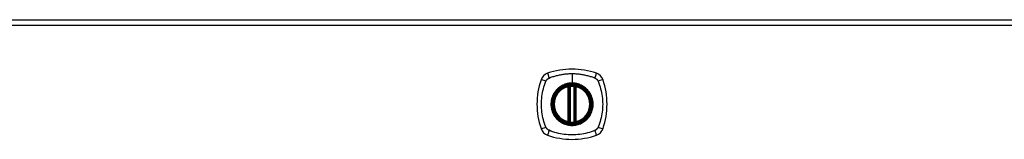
# Model space of a CAD drawing. Header units: inches. Extents: x 14 to 456, y 41 to 215.
# Tile 182 of 201: x 162.17 to 178.78, y 146.86 to 148.87. Entities that reach past the tile are written whole.
import ezdxf

# ---------------------------------------------------------------- set-up
doc = ezdxf.new("R2010")
doc.units = ezdxf.units.IN
doc.header["$MEASUREMENT"] = 0
doc.layers.add('Visible Edges(ANSI)', color=7, linetype='Continuous', lineweight=25)
doc.layers.add('Visible Tangent Edges(ANSI)', color=7, linetype='Continuous', lineweight=25)

msp = doc.modelspace()

# ---------------------------------------------------------------- linework, layer by layer
at = {"layer": 'Visible Edges(ANSI)'}
for p, q in [((147.689, 148.873), (195.294, 148.873)), ((171.432, 147.156), (171.432, 147.741)), ((171.452, 147.152), (171.452, 147.745)), ((171.531, 147.745), (171.531, 147.152)), ((171.55, 147.741), (171.55, 147.156))]:
    msp.add_line(p, q, dxfattribs=at)
at = {"layer": 'Visible Edges(ANSI)', "flags": 128}
for points in [[(171.463, 147.76), (171.461, 147.76), (171.459, 147.76), (171.458, 147.76), (171.456, 147.76), (171.455, 147.759), (171.453, 147.759), (171.452, 147.759), (171.45, 147.759), (171.449, 147.759), (171.448, 147.758), (171.446, 147.758), (171.445, 147.758), (171.444, 147.758), (171.443, 147.758), (171.442, 147.758), (171.441, 147.757), (171.441, 147.757), (171.44, 147.757), (171.439, 147.757), (171.439, 147.757), (171.438, 147.757), (171.438, 147.757), (171.438, 147.757), (171.438, 147.757)], [(171.544, 147.757), (171.544, 147.757), (171.544, 147.757), (171.544, 147.757), (171.544, 147.757), (171.543, 147.757), (171.542, 147.757), (171.542, 147.757), (171.541, 147.757), (171.54, 147.758), (171.539, 147.758), (171.538, 147.758), (171.537, 147.758), (171.536, 147.758), (171.535, 147.758), (171.533, 147.759), (171.532, 147.759), (171.531, 147.759), (171.529, 147.759), (171.528, 147.759), (171.526, 147.76), (171.525, 147.76), (171.523, 147.76), (171.521, 147.76), (171.52, 147.76)], [(171.438, 147.14), (171.438, 147.14), (171.438, 147.14), (171.438, 147.14), (171.439, 147.14), (171.439, 147.14), (171.44, 147.14), (171.441, 147.14), (171.441, 147.14), (171.442, 147.139), (171.443, 147.139), (171.444, 147.139), (171.445, 147.139), (171.446, 147.139), (171.448, 147.139), (171.449, 147.138), (171.45, 147.138), (171.452, 147.138), (171.453, 147.138), (171.455, 147.138), (171.456, 147.137), (171.458, 147.137), (171.459, 147.137), (171.461, 147.137), (171.463, 147.137)], [(171.52, 147.137), (171.521, 147.137), (171.523, 147.137), (171.525, 147.137), (171.526, 147.137), (171.528, 147.138), (171.529, 147.138), (171.531, 147.138), (171.532, 147.138), (171.533, 147.138), (171.535, 147.139), (171.536, 147.139), (171.537, 147.139), (171.538, 147.139), (171.539, 147.139), (171.54, 147.139), (171.541, 147.14), (171.542, 147.14), (171.542, 147.14), (171.543, 147.14), (171.544, 147.14), (171.544, 147.14), (171.544, 147.14), (171.544, 147.14), (171.544, 147.14)]]:
    msp.add_lwpolyline(points, dxfattribs=at)
at = {"layer": 'Visible Edges(ANSI)'}
for radius in [0.32, 0.315]:
    msp.add_circle((171.491, 147.449), radius, dxfattribs=at)
for centre, radius, start, end in [((171.491, 146.76), 1.28, 71.2278, 108.7722), ((172.18, 147.449), 1.28, 161.2278, 198.7722), ((171.136, 147.803), 0.177, 108.7722, 161.2278), ((171.846, 147.803), 0.177, 18.7722, 71.2278), ((170.802, 147.449), 1.28, 341.2278, 18.7722), ((171.491, 147.449), 0.313, 103.6344, 256.3656), ((171.491, 147.449), 0.313, 99.784, 103.6344), ((171.42, 147.741), 0.0118, 0, 103.6344), ((171.44, 147.745), 0.0118, 0, 99.784), ((171.491, 147.449), 0.313, 84.7499, 95.2501), ((171.542, 147.745), 0.0118, 80.216, 180), ((171.491, 147.449), 0.313, 76.3656, 80.216), ((171.562, 147.741), 0.0118, 76.3656, 180), ((171.491, 147.449), 0.313, 283.6344, 76.3656), ((171.136, 147.094), 0.177, 198.7722, 251.2278), ((171.42, 147.156), 0.0118, 256.3656, 0), ((171.491, 147.449), 0.313, 256.3656, 260.216), ((171.44, 147.152), 0.0118, 260.216, 0), ((171.491, 147.449), 0.313, 264.7499, 275.2501), ((171.542, 147.152), 0.0118, 180, 279.784), ((171.491, 147.449), 0.313, 279.784, 283.6344), ((171.562, 147.156), 0.0118, 180, 283.6344), ((171.846, 147.094), 0.177, 288.7722, 341.2278), ((171.491, 148.137), 1.28, 251.2278, 288.7722)]:
    msp.add_arc(centre, radius, start, end, dxfattribs=at)
at = {"layer": 'Visible Tangent Edges(ANSI)'}
for p, q in [((195.294, 148.774), (147.689, 148.774)), ((171.491, 147.965), (171.491, 147.805)), ((171.42, 147.741), (171.417, 147.753)), ((171.42, 147.741), (171.432, 147.741)), ((171.42, 147.741), (171.42, 147.156)), ((171.432, 147.741), (171.442, 147.741)), ((171.438, 147.757), (171.439, 147.751)), ((171.442, 147.745), (171.452, 147.745)), ((171.442, 147.156), (171.442, 147.741)), ((171.464, 147.748), (171.463, 147.76)), ((171.464, 147.149), (171.464, 147.748)), ((171.491, 147.801), (171.491, 147.805)), ((171.519, 147.748), (171.52, 147.76)), ((171.519, 147.748), (171.519, 147.149)), ((171.531, 147.745), (171.541, 147.745)), ((171.54, 147.741), (171.55, 147.741)), ((171.54, 147.741), (171.54, 147.156)), ((171.543, 147.751), (171.544, 147.757)), ((171.55, 147.741), (171.562, 147.741)), ((171.565, 147.753), (171.562, 147.741)), ((171.562, 147.156), (171.562, 147.741)), ((171.417, 147.144), (171.42, 147.156)), ((171.432, 147.156), (171.42, 147.156)), ((171.442, 147.156), (171.432, 147.156)), ((171.439, 147.146), (171.438, 147.14)), ((171.452, 147.152), (171.442, 147.152)), ((171.463, 147.137), (171.464, 147.149)), ((171.52, 147.137), (171.519, 147.149)), ((171.541, 147.152), (171.531, 147.152)), ((171.55, 147.156), (171.54, 147.156)), ((171.544, 147.14), (171.543, 147.146)), ((171.562, 147.156), (171.55, 147.156)), ((171.562, 147.156), (171.565, 147.144))]:
    msp.add_line(p, q, dxfattribs=at)
at = {"layer": 'Visible Tangent Edges(ANSI)', "flags": 128}
for points in [[(171.051, 147.06), (171.037, 147.093), (171.027, 147.125), (171.017, 147.156), (171.009, 147.188), (171.001, 147.219), (170.994, 147.252), (170.988, 147.284), (170.983, 147.317), (170.979, 147.349), (170.977, 147.382), (170.975, 147.415), (170.975, 147.448), (170.975, 147.481), (170.977, 147.514), (170.979, 147.547), (170.983, 147.58), (170.988, 147.613), (170.994, 147.645), (171.001, 147.677), (171.009, 147.709), (171.017, 147.741), (171.027, 147.772), (171.037, 147.804), (171.051, 147.837)], [(171.051, 147.837), (171.052, 147.838), (171.053, 147.84), (171.053, 147.841), (171.054, 147.843), (171.055, 147.844), (171.056, 147.845), (171.056, 147.847), (171.057, 147.848), (171.058, 147.849), (171.059, 147.851), (171.06, 147.852), (171.06, 147.853), (171.061, 147.854), (171.062, 147.856), (171.063, 147.857), (171.064, 147.858), (171.065, 147.859), (171.066, 147.86), (171.067, 147.862), (171.068, 147.863), (171.069, 147.864), (171.07, 147.865), (171.071, 147.866), (171.072, 147.867)], [(171.072, 147.867), (171.073, 147.868), (171.075, 147.869), (171.076, 147.87), (171.077, 147.871), (171.078, 147.872), (171.079, 147.873), (171.08, 147.874), (171.082, 147.875), (171.083, 147.876), (171.084, 147.877), (171.085, 147.878), (171.087, 147.879), (171.088, 147.88), (171.089, 147.881), (171.09, 147.882), (171.092, 147.883), (171.093, 147.883), (171.094, 147.884), (171.096, 147.885), (171.097, 147.886), (171.098, 147.886), (171.1, 147.887), (171.101, 147.888), (171.103, 147.888)], [(171.103, 147.888), (171.121, 147.897), (171.136, 147.902), (171.152, 147.908), (171.167, 147.913), (171.183, 147.918), (171.199, 147.922), (171.214, 147.927), (171.23, 147.931), (171.246, 147.935), (171.262, 147.939), (171.278, 147.942), (171.295, 147.946), (171.311, 147.949), (171.327, 147.952), (171.343, 147.954), (171.36, 147.956), (171.376, 147.958), (171.392, 147.96), (171.409, 147.962), (171.425, 147.963), (171.442, 147.964), (171.458, 147.965), (171.475, 147.965), (171.491, 147.965)], [(171.491, 147.965), (171.508, 147.965), (171.524, 147.965), (171.541, 147.964), (171.557, 147.963), (171.574, 147.962), (171.59, 147.96), (171.606, 147.958), (171.623, 147.956), (171.639, 147.954), (171.655, 147.952), (171.672, 147.949), (171.688, 147.946), (171.704, 147.942), (171.72, 147.939), (171.736, 147.935), (171.752, 147.931), (171.768, 147.927), (171.784, 147.922), (171.799, 147.918), (171.815, 147.913), (171.831, 147.908), (171.846, 147.902), (171.862, 147.897), (171.88, 147.888)], [(171.88, 147.888), (171.883, 147.887), (171.885, 147.886), (171.888, 147.884), (171.891, 147.883), (171.893, 147.881), (171.896, 147.879), (171.898, 147.877), (171.901, 147.875), (171.903, 147.874), (171.905, 147.872), (171.908, 147.869), (171.91, 147.867), (171.912, 147.865), (171.914, 147.863), (171.916, 147.86), (171.918, 147.858), (171.92, 147.856), (171.922, 147.853), (171.924, 147.851), (171.925, 147.848), (171.927, 147.845), (171.928, 147.843), (171.93, 147.84), (171.931, 147.837)], [(171.931, 147.837), (171.945, 147.804), (171.955, 147.772), (171.965, 147.741), (171.974, 147.709), (171.982, 147.677), (171.988, 147.645), (171.994, 147.613), (171.999, 147.58), (172.003, 147.547), (172.006, 147.514), (172.007, 147.481), (172.008, 147.448), (172.007, 147.415), (172.006, 147.382), (172.003, 147.349), (171.999, 147.317), (171.994, 147.284), (171.988, 147.252), (171.982, 147.219), (171.974, 147.188), (171.965, 147.156), (171.955, 147.125), (171.945, 147.093), (171.931, 147.06)], [(171.217, 147.676), (171.204, 147.66), (171.192, 147.643), (171.182, 147.625), (171.172, 147.607), (171.163, 147.589), (171.156, 147.569), (171.149, 147.55), (171.144, 147.53), (171.14, 147.51), (171.137, 147.49), (171.135, 147.469), (171.134, 147.448), (171.135, 147.428), (171.137, 147.407), (171.14, 147.387), (171.144, 147.367), (171.149, 147.347), (171.156, 147.327), (171.163, 147.308), (171.172, 147.289), (171.182, 147.271), (171.192, 147.254), (171.204, 147.237), (171.217, 147.221)], [(171.491, 147.801), (171.582, 147.789), (171.667, 147.754), (171.741, 147.697), (171.796, 147.625), (171.831, 147.54), (171.843, 147.448), (171.831, 147.357), (171.796, 147.272), (171.74, 147.199), (171.667, 147.143), (171.582, 147.108), (171.491, 147.096), (171.4, 147.108), (171.315, 147.144), (171.242, 147.2), (171.186, 147.272), (171.151, 147.357), (171.139, 147.449), (171.151, 147.54), (171.186, 147.625), (171.242, 147.698), (171.315, 147.754), (171.4, 147.789), (171.491, 147.801)], [(171.264, 147.723), (171.261, 147.721), (171.259, 147.72), (171.257, 147.718), (171.255, 147.716), (171.253, 147.714), (171.251, 147.712), (171.249, 147.71), (171.247, 147.708), (171.245, 147.706), (171.243, 147.705), (171.241, 147.703), (171.239, 147.701), (171.237, 147.699), (171.235, 147.697), (171.233, 147.695), (171.231, 147.693), (171.229, 147.691), (171.227, 147.689), (171.226, 147.687), (171.224, 147.684), (171.222, 147.682), (171.22, 147.68), (171.218, 147.678), (171.217, 147.676)], [(171.491, 147.805), (171.481, 147.805), (171.471, 147.805), (171.46, 147.804), (171.45, 147.803), (171.44, 147.802), (171.43, 147.8), (171.42, 147.798), (171.41, 147.796), (171.4, 147.793), (171.39, 147.791), (171.38, 147.788), (171.37, 147.784), (171.361, 147.781), (171.351, 147.777), (171.342, 147.772), (171.332, 147.768), (171.323, 147.763), (171.314, 147.758), (171.305, 147.753), (171.297, 147.747), (171.288, 147.742), (171.28, 147.736), (171.272, 147.73), (171.264, 147.723)], [(171.439, 147.751), (171.438, 147.751), (171.438, 147.752), (171.437, 147.752), (171.436, 147.752), (171.435, 147.753), (171.434, 147.753), (171.433, 147.753), (171.432, 147.753), (171.432, 147.753), (171.431, 147.754), (171.43, 147.754), (171.429, 147.754), (171.428, 147.754), (171.427, 147.754), (171.426, 147.754), (171.425, 147.754), (171.424, 147.754), (171.423, 147.754), (171.422, 147.754), (171.421, 147.753), (171.42, 147.753), (171.419, 147.753), (171.418, 147.753), (171.417, 147.753)], [(171.442, 147.745), (171.442, 147.746), (171.442, 147.746), (171.442, 147.746), (171.441, 147.746), (171.441, 147.747), (171.441, 147.747), (171.441, 147.747), (171.441, 147.747), (171.441, 147.748), (171.441, 147.748), (171.441, 147.748), (171.441, 147.748), (171.441, 147.749), (171.44, 147.749), (171.44, 147.749), (171.44, 147.749), (171.44, 147.75), (171.44, 147.75), (171.44, 147.75), (171.44, 147.75), (171.439, 147.75), (171.439, 147.751), (171.439, 147.751), (171.439, 147.751)], [(171.442, 147.741), (171.442, 147.741), (171.442, 147.742), (171.442, 147.742), (171.442, 147.742), (171.442, 147.742), (171.442, 147.742), (171.442, 147.742), (171.442, 147.743), (171.442, 147.743), (171.442, 147.743), (171.442, 147.743), (171.442, 147.743), (171.442, 147.743), (171.442, 147.744), (171.442, 147.744), (171.442, 147.744), (171.442, 147.744), (171.442, 147.744), (171.442, 147.744), (171.442, 147.745), (171.442, 147.745), (171.442, 147.745), (171.442, 147.745), (171.442, 147.745)], [(171.452, 147.745), (171.452, 147.745), (171.452, 147.745), (171.452, 147.745), (171.452, 147.745), (171.452, 147.746), (171.453, 147.746), (171.453, 147.746), (171.453, 147.746), (171.454, 147.746), (171.454, 147.746), (171.455, 147.746), (171.455, 147.746), (171.456, 147.747), (171.456, 147.747), (171.457, 147.747), (171.458, 147.747), (171.458, 147.747), (171.459, 147.747), (171.46, 147.748), (171.461, 147.748), (171.461, 147.748), (171.462, 147.748), (171.463, 147.748), (171.464, 147.748)], [(171.719, 147.723), (171.711, 147.73), (171.703, 147.736), (171.694, 147.742), (171.686, 147.748), (171.677, 147.753), (171.668, 147.758), (171.659, 147.763), (171.65, 147.768), (171.641, 147.772), (171.631, 147.777), (171.622, 147.781), (171.612, 147.784), (171.602, 147.788), (171.593, 147.791), (171.583, 147.793), (171.573, 147.796), (171.563, 147.798), (171.553, 147.8), (171.542, 147.802), (171.532, 147.803), (171.522, 147.804), (171.512, 147.805), (171.501, 147.805), (171.491, 147.805)], [(171.519, 147.748), (171.519, 147.748), (171.52, 147.748), (171.521, 147.748), (171.522, 147.748), (171.522, 147.748), (171.523, 147.747), (171.524, 147.747), (171.525, 147.747), (171.525, 147.747), (171.526, 147.747), (171.526, 147.747), (171.527, 147.746), (171.528, 147.746), (171.528, 147.746), (171.529, 147.746), (171.529, 147.746), (171.529, 147.746), (171.53, 147.746), (171.53, 147.746), (171.53, 147.745), (171.53, 147.745), (171.53, 147.745), (171.531, 147.745), (171.531, 147.745)], [(171.541, 147.745), (171.541, 147.745), (171.541, 147.745), (171.541, 147.745), (171.541, 147.745), (171.541, 147.744), (171.541, 147.744), (171.541, 147.744), (171.54, 147.744), (171.54, 147.744), (171.54, 147.744), (171.54, 147.743), (171.54, 147.743), (171.54, 147.743), (171.54, 147.743), (171.54, 147.743), (171.54, 147.743), (171.54, 147.742), (171.54, 147.742), (171.54, 147.742), (171.54, 147.742), (171.54, 147.742), (171.54, 147.742), (171.54, 147.741), (171.54, 147.741)], [(171.543, 147.751), (171.543, 147.751), (171.543, 147.751), (171.543, 147.75), (171.543, 147.75), (171.543, 147.75), (171.542, 147.75), (171.542, 147.75), (171.542, 147.749), (171.542, 147.749), (171.542, 147.749), (171.542, 147.749), (171.542, 147.748), (171.542, 147.748), (171.541, 147.748), (171.541, 147.748), (171.541, 147.747), (171.541, 147.747), (171.541, 147.747), (171.541, 147.747), (171.541, 147.746), (171.541, 147.746), (171.541, 147.746), (171.541, 147.746), (171.541, 147.745)], [(171.565, 147.753), (171.564, 147.753), (171.563, 147.753), (171.562, 147.753), (171.561, 147.753), (171.56, 147.754), (171.559, 147.754), (171.558, 147.754), (171.557, 147.754), (171.556, 147.754), (171.555, 147.754), (171.555, 147.754), (171.554, 147.754), (171.553, 147.754), (171.552, 147.754), (171.551, 147.753), (171.55, 147.753), (171.549, 147.753), (171.548, 147.753), (171.547, 147.753), (171.546, 147.752), (171.546, 147.752), (171.545, 147.752), (171.544, 147.751), (171.543, 147.751)], [(171.766, 147.676), (171.764, 147.678), (171.762, 147.68), (171.76, 147.682), (171.759, 147.684), (171.757, 147.687), (171.755, 147.689), (171.753, 147.691), (171.751, 147.693), (171.749, 147.695), (171.747, 147.697), (171.745, 147.699), (171.743, 147.701), (171.741, 147.703), (171.739, 147.705), (171.737, 147.706), (171.735, 147.708), (171.733, 147.71), (171.731, 147.712), (171.729, 147.714), (171.727, 147.716), (171.725, 147.718), (171.723, 147.72), (171.721, 147.721), (171.719, 147.723)], [(171.766, 147.221), (171.778, 147.237), (171.79, 147.254), (171.801, 147.272), (171.811, 147.29), (171.819, 147.308), (171.827, 147.328), (171.833, 147.347), (171.839, 147.367), (171.843, 147.387), (171.846, 147.407), (171.847, 147.428), (171.848, 147.448), (171.847, 147.469), (171.846, 147.49), (171.843, 147.51), (171.839, 147.53), (171.833, 147.55), (171.827, 147.57), (171.819, 147.589), (171.811, 147.607), (171.801, 147.626), (171.79, 147.643), (171.778, 147.66), (171.766, 147.676)], [(171.217, 147.221), (171.218, 147.219), (171.22, 147.217), (171.222, 147.215), (171.224, 147.213), (171.226, 147.21), (171.227, 147.208), (171.229, 147.206), (171.231, 147.204), (171.233, 147.202), (171.235, 147.2), (171.237, 147.198), (171.239, 147.196), (171.241, 147.194), (171.243, 147.192), (171.245, 147.191), (171.247, 147.189), (171.249, 147.187), (171.251, 147.185), (171.253, 147.183), (171.255, 147.181), (171.257, 147.179), (171.259, 147.177), (171.261, 147.176), (171.264, 147.174)], [(171.264, 147.174), (171.28, 147.161), (171.297, 147.15), (171.314, 147.139), (171.332, 147.129), (171.351, 147.12), (171.37, 147.113), (171.39, 147.106), (171.41, 147.101), (171.43, 147.097), (171.45, 147.094), (171.471, 147.092), (171.491, 147.092), (171.512, 147.092), (171.532, 147.094), (171.553, 147.097), (171.573, 147.101), (171.593, 147.106), (171.612, 147.113), (171.632, 147.121), (171.65, 147.129), (171.668, 147.139), (171.686, 147.15), (171.703, 147.161), (171.719, 147.174)], [(171.719, 147.174), (171.721, 147.176), (171.723, 147.177), (171.725, 147.179), (171.727, 147.181), (171.729, 147.183), (171.731, 147.185), (171.733, 147.187), (171.735, 147.189), (171.737, 147.191), (171.739, 147.192), (171.741, 147.194), (171.743, 147.196), (171.745, 147.198), (171.747, 147.2), (171.749, 147.202), (171.751, 147.204), (171.753, 147.206), (171.755, 147.208), (171.757, 147.21), (171.759, 147.213), (171.76, 147.215), (171.762, 147.217), (171.764, 147.219), (171.766, 147.221)], [(171.103, 147.009), (171.1, 147.01), (171.097, 147.011), (171.094, 147.013), (171.092, 147.014), (171.089, 147.016), (171.087, 147.018), (171.084, 147.02), (171.082, 147.022), (171.079, 147.023), (171.077, 147.026), (171.075, 147.028), (171.072, 147.03), (171.07, 147.032), (171.068, 147.034), (171.066, 147.037), (171.064, 147.039), (171.062, 147.041), (171.061, 147.044), (171.059, 147.046), (171.057, 147.049), (171.056, 147.052), (171.054, 147.054), (171.053, 147.057), (171.051, 147.06)], [(171.88, 147.009), (171.846, 146.995), (171.815, 146.984), (171.784, 146.975), (171.752, 146.966), (171.72, 146.958), (171.688, 146.951), (171.656, 146.945), (171.623, 146.941), (171.59, 146.937), (171.557, 146.934), (171.524, 146.932), (171.491, 146.932), (171.458, 146.932), (171.425, 146.934), (171.392, 146.937), (171.36, 146.941), (171.327, 146.945), (171.295, 146.951), (171.262, 146.958), (171.23, 146.966), (171.199, 146.975), (171.167, 146.984), (171.136, 146.995), (171.103, 147.009)], [(171.417, 147.144), (171.418, 147.144), (171.419, 147.144), (171.42, 147.144), (171.421, 147.144), (171.422, 147.143), (171.423, 147.143), (171.424, 147.143), (171.425, 147.143), (171.426, 147.143), (171.427, 147.143), (171.428, 147.143), (171.429, 147.143), (171.43, 147.143), (171.431, 147.143), (171.432, 147.144), (171.432, 147.144), (171.433, 147.144), (171.434, 147.144), (171.435, 147.144), (171.436, 147.145), (171.437, 147.145), (171.438, 147.145), (171.438, 147.146), (171.439, 147.146)], [(171.439, 147.146), (171.439, 147.146), (171.439, 147.146), (171.439, 147.147), (171.44, 147.147), (171.44, 147.147), (171.44, 147.147), (171.44, 147.147), (171.44, 147.148), (171.44, 147.148), (171.44, 147.148), (171.441, 147.148), (171.441, 147.149), (171.441, 147.149), (171.441, 147.149), (171.441, 147.149), (171.441, 147.15), (171.441, 147.15), (171.441, 147.15), (171.441, 147.15), (171.441, 147.151), (171.442, 147.151), (171.442, 147.151), (171.442, 147.151), (171.442, 147.152)], [(171.442, 147.152), (171.442, 147.152), (171.442, 147.152), (171.442, 147.152), (171.442, 147.152), (171.442, 147.153), (171.442, 147.153), (171.442, 147.153), (171.442, 147.153), (171.442, 147.153), (171.442, 147.153), (171.442, 147.154), (171.442, 147.154), (171.442, 147.154), (171.442, 147.154), (171.442, 147.154), (171.442, 147.154), (171.442, 147.155), (171.442, 147.155), (171.442, 147.155), (171.442, 147.155), (171.442, 147.155), (171.442, 147.155), (171.442, 147.156), (171.442, 147.156)], [(171.464, 147.149), (171.463, 147.149), (171.462, 147.149), (171.461, 147.149), (171.461, 147.149), (171.46, 147.149), (171.459, 147.15), (171.458, 147.15), (171.458, 147.15), (171.457, 147.15), (171.456, 147.15), (171.456, 147.15), (171.455, 147.151), (171.455, 147.151), (171.454, 147.151), (171.454, 147.151), (171.453, 147.151), (171.453, 147.151), (171.453, 147.151), (171.452, 147.151), (171.452, 147.152), (171.452, 147.152), (171.452, 147.152), (171.452, 147.152), (171.452, 147.152)], [(171.531, 147.152), (171.531, 147.152), (171.53, 147.152), (171.53, 147.152), (171.53, 147.152), (171.53, 147.151), (171.53, 147.151), (171.529, 147.151), (171.529, 147.151), (171.529, 147.151), (171.528, 147.151), (171.528, 147.151), (171.527, 147.151), (171.526, 147.15), (171.526, 147.15), (171.525, 147.15), (171.525, 147.15), (171.524, 147.15), (171.523, 147.15), (171.522, 147.149), (171.522, 147.149), (171.521, 147.149), (171.52, 147.149), (171.519, 147.149), (171.519, 147.149)], [(171.54, 147.156), (171.54, 147.156), (171.54, 147.155), (171.54, 147.155), (171.54, 147.155), (171.54, 147.155), (171.54, 147.155), (171.54, 147.155), (171.54, 147.154), (171.54, 147.154), (171.54, 147.154), (171.54, 147.154), (171.54, 147.154), (171.54, 147.154), (171.54, 147.153), (171.54, 147.153), (171.54, 147.153), (171.541, 147.153), (171.541, 147.153), (171.541, 147.153), (171.541, 147.152), (171.541, 147.152), (171.541, 147.152), (171.541, 147.152), (171.541, 147.152)], [(171.541, 147.152), (171.541, 147.151), (171.541, 147.151), (171.541, 147.151), (171.541, 147.151), (171.541, 147.15), (171.541, 147.15), (171.541, 147.15), (171.541, 147.15), (171.541, 147.149), (171.541, 147.149), (171.542, 147.149), (171.542, 147.149), (171.542, 147.148), (171.542, 147.148), (171.542, 147.148), (171.542, 147.148), (171.542, 147.147), (171.542, 147.147), (171.543, 147.147), (171.543, 147.147), (171.543, 147.147), (171.543, 147.146), (171.543, 147.146), (171.543, 147.146)], [(171.543, 147.146), (171.544, 147.146), (171.545, 147.145), (171.546, 147.145), (171.546, 147.145), (171.547, 147.144), (171.548, 147.144), (171.549, 147.144), (171.55, 147.144), (171.551, 147.144), (171.552, 147.143), (171.553, 147.143), (171.554, 147.143), (171.555, 147.143), (171.555, 147.143), (171.556, 147.143), (171.557, 147.143), (171.558, 147.143), (171.559, 147.143), (171.56, 147.143), (171.561, 147.144), (171.562, 147.144), (171.563, 147.144), (171.564, 147.144), (171.565, 147.144)], [(171.931, 147.06), (171.93, 147.057), (171.928, 147.054), (171.927, 147.052), (171.925, 147.049), (171.924, 147.046), (171.922, 147.044), (171.92, 147.041), (171.918, 147.039), (171.916, 147.037), (171.914, 147.034), (171.912, 147.032), (171.91, 147.03), (171.908, 147.028), (171.905, 147.026), (171.903, 147.024), (171.901, 147.022), (171.898, 147.02), (171.896, 147.018), (171.893, 147.016), (171.891, 147.014), (171.888, 147.013), (171.885, 147.011), (171.883, 147.01), (171.88, 147.009)]]:
    msp.add_lwpolyline(points, dxfattribs=at)
at = {"layer": 'Visible Tangent Edges(ANSI)'}
for radius in [0.346, 0.342, 0.325, 0.324]:
    msp.add_circle((171.491, 147.449), radius, dxfattribs=at)
for start, end in [(103.6344, 256.3656), (84.7499, 95.2501), (283.6344, 76.3656), (264.7499, 275.2501)]:
    msp.add_arc((171.491, 147.449), 0.301, start, end, dxfattribs=at)
for centre, major_axis, ratio, start_param, end_param in [((171.079, 147.823), (-0.112, 0.037), 0.042597, 4.975842, 6.113112), ((171.117, 147.861), (-0.037, 0.112), 0.042597, 0.170073, 1.307344), ((171.865, 147.861), (0.037, 0.112), 0.042597, 4.975842, 6.113112), ((171.903, 147.823), (0.112, 0.037), 0.042597, 0.170073, 1.307344), ((171.438, 147.757), (-0.00893, -0.00773), 0.431674, 0, 1.315955), ((171.443, 147.745), (-0.0116, -0.0021), 0.025638, 4.856604, 6.283185), ((171.539, 147.745), (0.0116, -0.0021), 0.025638, 0, 1.426581), ((171.544, 147.757), (0.00893, -0.00773), 0.431674, 4.96723, 6.283185), ((171.079, 147.074), (-0.112, -0.037), 0.042597, 0.170073, 1.307344), ((171.117, 147.036), (-0.037, -0.112), 0.042597, 4.975842, 6.113112), ((171.438, 147.14), (-0.00893, 0.00773), 0.431674, 4.96723, 6.283185), ((171.443, 147.152), (-0.0116, 0.0021), 0.025638, 0, 1.426581), ((171.539, 147.152), (0.0116, 0.0021), 0.025638, 4.856604, 6.283185), ((171.544, 147.14), (0.00893, 0.00773), 0.431674, 0, 1.315955), ((171.865, 147.036), (0.037, -0.112), 0.042597, 0.170073, 1.307344), ((171.903, 147.074), (0.112, -0.037), 0.042597, 4.975842, 6.113112)]:
    msp.add_ellipse(centre, major_axis=major_axis, ratio=ratio, start_param=start_param, end_param=end_param, dxfattribs=at)

doc.saveas('drawing.dxf')
